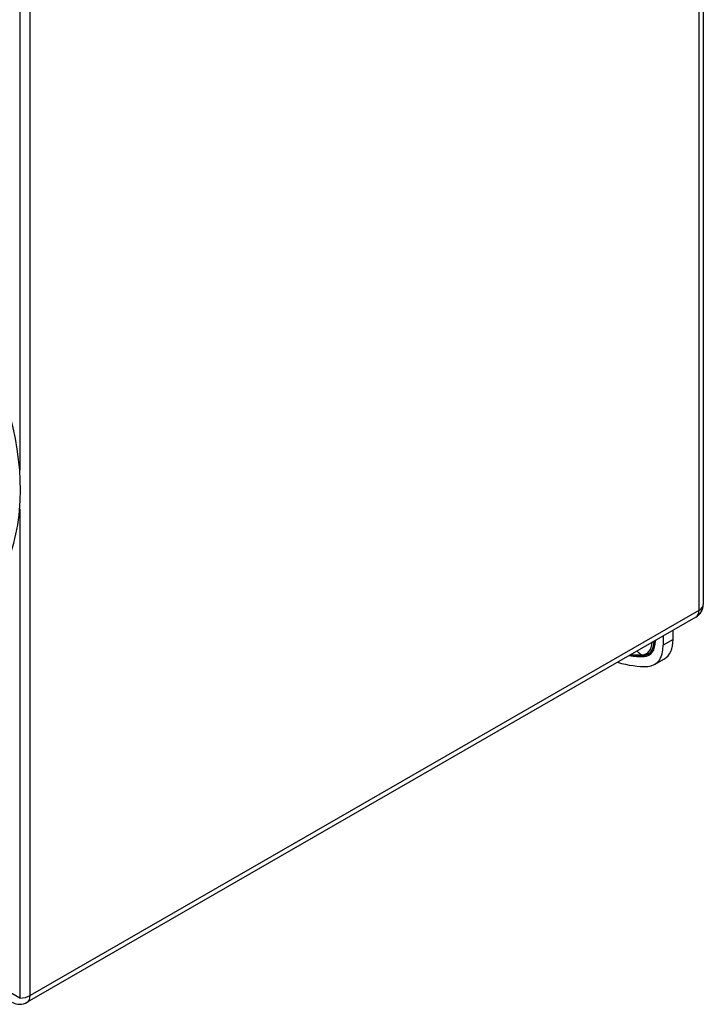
# Model space of a CAD drawing. Header units: inches. Extents: x 4.5 to 59.1, y 2.5 to 39.1.
# Tile 33 of 34: x 55.2 to 59.1, y 18.1 to 23.7. Entities that reach past the tile are written whole.
import ezdxf

# ---------------------------------------------------------------- set-up
doc = ezdxf.new("R2010")
doc.units = ezdxf.units.IN
doc.header["$MEASUREMENT"] = 0
doc.layers.add('Visible Edges(ANSI)', color=7, linetype='Continuous', lineweight=25)
doc.layers.add('Visible Tangent Edges(ANSI)', color=7, linetype='Continuous', lineweight=25)

msp = doc.modelspace()

# ---------------------------------------------------------------- linework, layer by layer
at = {"layer": 'Visible Edges(ANSI)'}
for p, q in [((59.0955, 26.7946), (59.0955, 20.3915)), ((59.0535, 20.3187), (55.2682, 18.139)), ((58.9241, 20.192), (58.9241, 20.2442)), ((58.8684, 20.2122), (58.8684, 20.1599)), ((58.8193, 20.0515), (58.875, 20.0836))]:
    msp.add_line(p, q, dxfattribs=at)
at = {"layer": 'Visible Edges(ANSI)', "flags": 128}
msp.add_lwpolyline([(55.1489, 20.6168), (55.159, 20.6402), (55.1684, 20.6641), (55.1771, 20.6885), (55.1851, 20.7132), (55.1925, 20.7383), (55.1992, 20.7638), (55.2052, 20.7896), (55.2105, 20.8158), (55.2153, 20.8424), (55.2193, 20.8692), (55.2228, 20.8963), (55.2256, 20.9238), (55.2294, 20.9794), (55.2307, 21.0361), (55.2296, 21.0937), (55.2262, 21.1521), (55.2204, 21.2112), (55.2123, 21.2709), (55.202, 21.3311), (55.1895, 21.3917), (55.1748, 21.4526), (55.1579, 21.5136)], dxfattribs=at)
at = {"layer": 'Visible Edges(ANSI)'}
for centre, start, end in [((59.0115, 20.3915), 299.936, 0), ((55.2263, 18.2118), 240.064, 299.936)]:
    msp.add_arc(centre, 0.084, start, end, dxfattribs=at)
for centre, major_axis, start_param, end_param in [((58.7572, 20.2881), (0.1178, -0.2045), 0, 0.787332), ((58.7015, 20.256), (0.1178, -0.2045), 5.993548, 7.070517), ((58.4508, 20.9389), (0.491, -0.8527), 5.731705, 5.993548)]:
    msp.add_ellipse(centre, major_axis=major_axis, ratio=0.578093, start_param=start_param, end_param=end_param, dxfattribs=at)
at = {"layer": 'Visible Tangent Edges(ANSI)'}
for p, q in [((59.0709, 26.7604), (59.0709, 20.3573)), ((55.2857, 18.1776), (55.2857, 24.5806)), ((55.2263, 24.5664), (55.2263, 21.1506)), ((55.2263, 20.9315), (55.2263, 18.1634)), ((59.0709, 20.3573), (55.2857, 18.1776)), ((58.8246, 20.187), (58.8246, 20.1851)), ((58.9241, 20.192), (58.8684, 20.1599)), ((58.7479, 20.106), (58.7555, 20.1023)), ((55.2263, 18.1634), (55.0673, 18.2553))]:
    msp.add_line(p, q, dxfattribs=at)
for centre, major_axis, ratio, start_param, end_param in [((59.0115, 20.3915), (0.0419, -0.0728), 0.578093, 0, 0.787332), ((59.0115, 20.3915), (0.084, 0), 0.575862, 5.497787, 6.283185), ((58.6943, 20.2519), (0.0798, -0.1385), 0.578093, 5.993548, 6.99251), ((58.6995, 20.2548), (0.0834, -0.1448), 0.578093, 5.993548, 7.041923), ((58.7015, 20.256), (0.0869, -0.1509), 0.578093, 5.993548, 7.070517), ((58.8176, 20.1811), (-0.00984, 0), 0.575862, 3.926991, 4.155707), ((58.7738, 20.1978), (-0.0046, 0.0983), 0.781984, 2.331919, 2.739394), ((58.4508, 20.9389), (0.4601, -0.7991), 0.578093, 5.853147, 5.993548), ((58.4488, 20.9377), (0.4567, -0.793), 0.578093, 5.87004, 5.993548), ((58.4436, 20.9347), (0.453, -0.7867), 0.578093, 5.888757, 5.993548), ((58.7529, 20.0931), (-0.00046, 0.00983), 0.781984, 5.095589, 5.880987), ((55.2263, 18.2118), (-0.084, 0), 0.575862, 1.570796, 2.356194), ((55.2263, 18.2118), (0.0419, -0.0728), 0.578093, 0, 0.787332)]:
    msp.add_ellipse(centre, major_axis=major_axis, ratio=ratio, start_param=start_param, end_param=end_param, dxfattribs=at)

doc.saveas('drawing.dxf')
